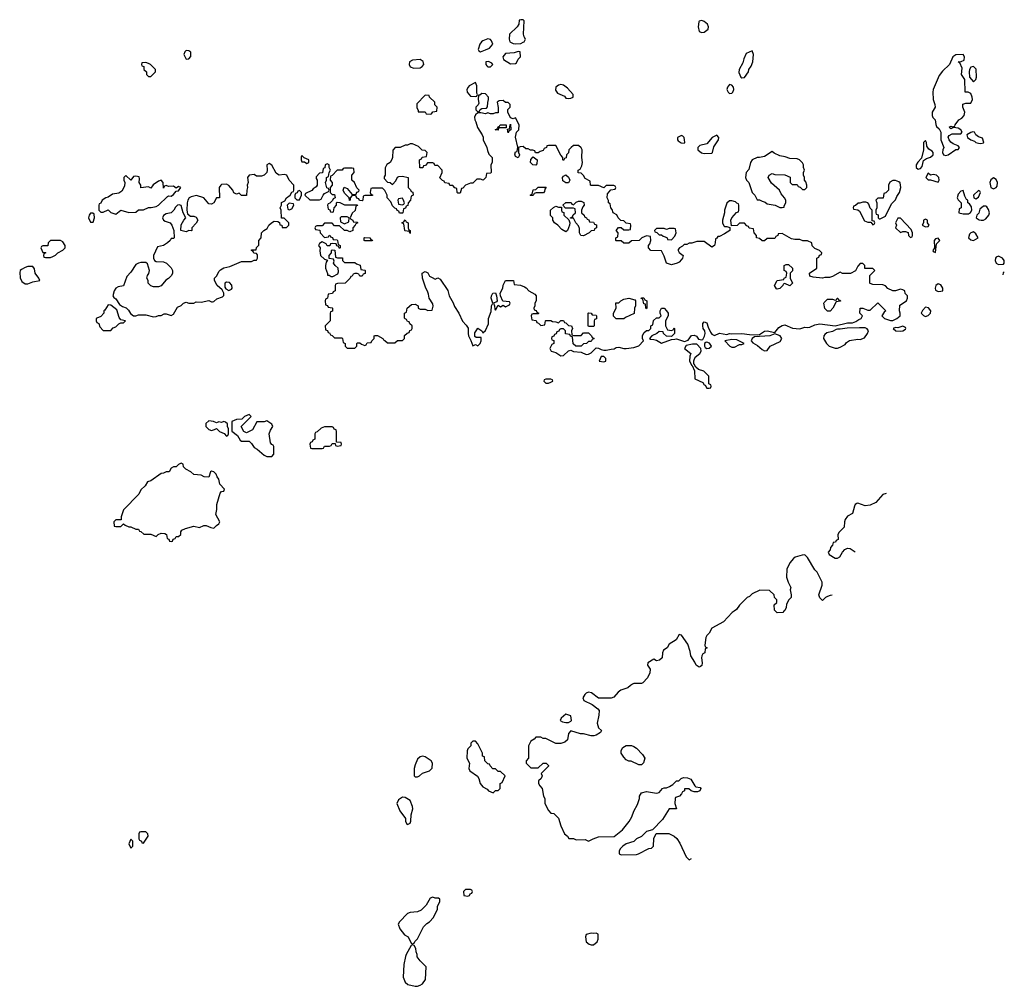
# Model space of a CAD drawing. Header units: inches. Extents: x 1980008 to 2252673, y 74414 to 260562.
# Tile 181 of 228: x 2229386 to 2237216, y 187016 to 194706. Entities that reach past the tile are written whole.
import ezdxf

# ---------------------------------------------------------------- set-up
doc = ezdxf.new("R2010")
doc.units = ezdxf.units.IN
doc.header["$MEASUREMENT"] = 0
for name, color, linetype in [('C2129', 7, 'Continuous'), ('C2138', 7, 'Continuous'), ('C2139', 7, 'Continuous')]:
    doc.layers.add(name, color=color, linetype=linetype)

msp = doc.modelspace()

# ---------------------------------------------------------------- linework, layer by layer
at = {"layer": 'C2129', "color": 5, "elevation": 60}
for points in [[(2229950, 193168), (2229938, 193150), (2229932, 193130), (2229950, 193094), (2229970, 193094), (2229982, 193130), (2229978, 193158), (2229967.3, 193167.3)], [(2229710, 192948), (2229630, 192948), (2229612, 192930), (2229610, 192906), (2229570, 192906), (2229558, 192902), (2229554, 192890), (2229570, 192854), (2229590, 192854), (2229594, 192850), (2229578, 192842), (2229574, 192830), (2229578, 192818), (2229590, 192814), (2229630, 192814), (2229650, 192822), (2229670, 192832), (2229690, 192852), (2229730, 192872), (2229748, 192890), (2229748, 192910), (2229730, 192938)], [(2229490, 192742), (2229450, 192742), (2229430, 192735.3), (2229400.5, 192719.5), (2229390.6, 192709.4), (2229385.8, 192694.2), (2229390, 192652), (2229403.1, 192623.1), (2229430, 192604), (2229450, 192604.9), (2229490, 192620.7), (2229546, 192630), (2229538, 192650), (2229509.3, 192689.3), (2229504.7, 192724.7)]]:
    msp.add_lwpolyline(points, close=True, dxfattribs=at)
msp.add_lwpolyline([(2230000, 192332.7), (2229994, 192330), (2229994, 192310), (2229998, 192298), (2230000, 192297)], dxfattribs=at)
at = {"layer": 'C2138', "color": 5, "elevation": 60}
for points in [[(2235066.6, 190000), (2235052, 189990), (2234983.6, 189916.4), (2234890, 189866), (2234870, 189826), (2234850, 189806), (2234842, 189790), (2234834, 189730), (2234838, 189718), (2234854, 189710), (2234838, 189702), (2234834, 189670), (2234818, 189662), (2234810, 189646), (2234806.8, 189630), (2234814, 189590), (2234810, 189568), (2234801, 189559), (2234790, 189554), (2234766.6, 189570), (2234755.6, 189595.6), (2234723.9, 189643.9), (2234718.7, 189678.7), (2234698.9, 189738.9), (2234650, 189809), (2234630, 189815.3), (2234607.1, 189772.9), (2234550, 189739), (2234534.8, 189710), (2234506, 189690), (2234498.8, 189670), (2234494, 189630), (2234474, 189610), (2234450, 189606), (2234430, 189618), (2234382, 189590), (2234378, 189570), (2234399.6, 189539.6), (2234398, 189510), (2234378, 189470), (2234342, 189430), (2234330, 189424), (2234270, 189424), (2234259.8, 189420.2), (2234242, 189410), (2234222, 189390), (2234167.7, 189372.3), (2234145.2, 189354.8), (2234110, 189315.3), (2234090, 189308), (2233990, 189308), (2233932.1, 189352.1), (2233910, 189357.2), (2233890.7, 189349.3), (2233881.4, 189338.6), (2233864.7, 189310), (2233871.3, 189290), (2233937.3, 189257.3), (2233983.6, 189223.6), (2233994, 189210), (2233992.7, 189172.7), (2233978.8, 189110), (2233990, 189072), (2234012, 189050), (2234003.6, 189036.4), (2233970, 189015.3), (2233951.2, 189008.9), (2233930, 189008.7), (2233870, 189024), (2233844.7, 189024.7), (2233770, 189048), (2233750, 189026), (2233742, 188978), (2233722, 188958), (2233690, 188948), (2233650, 188948), (2233570, 188988), (2233548.4, 188988.4), (2233530, 188998), (2233490, 188998), (2233476.9, 188983.1), (2233450, 188966), (2233432, 188930), (2233432, 188830), (2233414, 188810), (2233414, 188790), (2233450, 188754), (2233510, 188754), (2233550, 188792), (2233571.6, 188791.6), (2233591.6, 188771.6), (2233591.6, 188768.4), (2233534, 188710), (2233542, 188690), (2233532, 188670), (2233512, 188650), (2233512, 188630), (2233522, 188610), (2233542, 188590), (2233552, 188530), (2233562, 188510), (2233562, 188470), (2233590, 188414), (2233610, 188394), (2233634, 188390), (2233670, 188354), (2233690, 188294), (2233718, 188230), (2233742, 188210), (2233752.7, 188192.7), (2233790, 188192), (2233810, 188182), (2233883.6, 188183.6), (2233910, 188172), (2233946, 188190), (2233990, 188204.7), (2234112.1, 188207.9), (2234180.2, 188259.8), (2234232.7, 188327.3), (2234255.1, 188364.9), (2234269.2, 188410), (2234298.9, 188461.1), (2234314, 188510), (2234315.3, 188530), (2234330, 188554), (2234370, 188564.7), (2234450, 188551.3), (2234470, 188558), (2234498, 188590), (2234510, 188596), (2234530, 188596), (2234553.6, 188606.4), (2234579.3, 188620.7), (2234608, 188650), (2234628.4, 188651.6), (2234646, 188670), (2234664, 188676), (2234695.3, 188675.3), (2234723.6, 188663.6), (2234754, 188610), (2234763.6, 188603.6), (2234798, 188598), (2234802, 188590), (2234794, 188570), (2234776.9, 188563.1), (2234750, 188562), (2234726, 188570), (2234707.3, 188587.3), (2234674, 188586), (2234672, 188570), (2234658, 188562), (2234650, 188548), (2234632, 188530), (2234602, 188518), (2234598, 188510), (2234596, 188470), (2234610, 188428), (2234550, 188428.7), (2234497.3, 188342.7), (2234418, 188262), (2234370, 188248), (2234331.2, 188208.9), (2234290, 188188), (2234270.9, 188169.1), (2234210, 188148.7), (2234182, 188130), (2234162, 188110), (2234152, 188090), (2234154, 188070), (2234170, 188062), (2234290, 188064.7), (2234306, 188070), (2234388.4, 188111.6), (2234410, 188114), (2234426, 188130), (2234428.8, 188191.1), (2234447.3, 188232.7), (2234547.3, 188232.7), (2234590.9, 188210.9), (2234611.2, 188191.1), (2234635.3, 188155.3), (2234686.4, 188046.4), (2234710, 188022), (2234729.7, 188031.9)], [(2235464, 190000), (2235454, 189990), (2235410, 189986), (2235395.1, 190000)]]:
    msp.add_lwpolyline(points, dxfattribs=at)
for points in [[(2233730, 189182), (2233692, 189150), (2233684.7, 189130), (2233701.4, 189121.4), (2233730, 189116), (2233750, 189116), (2233770, 189124.7), (2233775.3, 189130), (2233768.4, 189168.4)], [(2233010, 188966), (2232990, 188966), (2232974, 188950), (2232974, 188930), (2232950, 188906), (2232944.7, 188890), (2232942, 188830), (2232962, 188790), (2232958, 188750), (2232964.7, 188730), (2233026.8, 188686.8), (2233038, 188670), (2233046.8, 188630), (2233070, 188602), (2233103.6, 188583.6), (2233114, 188570), (2233150, 188554), (2233170, 188574), (2233190, 188574), (2233206, 188590), (2233206, 188630), (2233222, 188638), (2233246, 188690), (2233210, 188726), (2233190, 188726), (2233170, 188746), (2233147.3, 188747.3), (2233126, 188770), (2233122, 188782), (2233110, 188786), (2233086, 188810), (2233082, 188842), (2233067.3, 188847.3), (2233066, 188870), (2233030, 188946)], [(2234310, 188778), (2234247.3, 188807.3), (2234230, 188808), (2234210, 188818), (2234190, 188838), (2234168.7, 188870), (2234168.4, 188891.6), (2234183.1, 188916.9), (2234210, 188932), (2234250, 188931.3), (2234270, 188924.7), (2234290.5, 188910.5), (2234339.9, 188859.9), (2234356, 188830), (2234345.4, 188794.6), (2234330, 188778)], [(2232590, 188848), (2232570, 188842), (2232550, 188822), (2232530, 188778), (2232524, 188750), (2232522, 188690), (2232530, 188682), (2232550, 188682), (2232566, 188690), (2232590, 188712), (2232646, 188730), (2232667.3, 188752.7), (2232668, 188790), (2232658, 188810), (2232610, 188842)], [(2232430, 188522), (2232399.6, 188500.4), (2232384.7, 188470), (2232410, 188412), (2232454, 188350), (2232454, 188330), (2232464.7, 188304.7), (2232470, 188302), (2232490, 188314), (2232495.3, 188330), (2232500.2, 188379.8), (2232511.9, 188428.1), (2232510, 188446), (2232490, 188494), (2232450, 188519)], [(2230390, 188246), (2230350, 188246), (2230338, 188242), (2230334, 188230), (2230334, 188190), (2230338, 188178), (2230354, 188170), (2230358, 188158), (2230370, 188154), (2230408, 188210), (2230406, 188230)], [(2230270, 188186), (2230254, 188150), (2230270, 188114), (2230286, 188130), (2230286, 188170)], [(2232970, 187786), (2232930, 187786), (2232914, 187770), (2232918, 187738), (2232950, 187734), (2232962, 187738), (2232967.3, 187752.7), (2232982, 187758), (2232986, 187770), (2232982, 187782)], [(2232670, 187726), (2232650, 187718), (2232618.5, 187661.5), (2232578, 187622), (2232550.7, 187609.3), (2232490, 187604), (2232470, 187594), (2232406, 187530), (2232396, 187510), (2232410, 187472), (2232445.4, 187425.4), (2232474, 187410), (2232498, 187358), (2232510, 187354), (2232522, 187358), (2232527.3, 187372.7), (2232550, 187394), (2232598, 187490), (2232623.1, 187516.9), (2232646, 187530), (2232676.4, 187563.6), (2232708, 187630), (2232708.8, 187651.1), (2232726, 187690), (2232726, 187710), (2232716.4, 187716.4), (2232690, 187718)], [(2233930, 187439), (2233891.6, 187428.4), (2233886, 187410), (2233892, 187370), (2233914, 187350), (2233930, 187344.7), (2233950, 187346), (2233978, 187370), (2233986, 187390), (2233986, 187430), (2233970, 187438), (2233950, 187435.3)], [(2232510, 187346), (2232498, 187342), (2232458, 187270), (2232452.7, 187252.7), (2232442, 187190), (2232434.8, 187090), (2232451, 187050), (2232472, 187030), (2232530, 187016), (2232550, 187016), (2232570, 187024.7), (2232590, 187036), (2232612.7, 187070), (2232618, 187170), (2232570, 187218), (2232548, 187250), (2232548, 187270), (2232538, 187290), (2232536.4, 187316.4), (2232522, 187342)]]:
    msp.add_lwpolyline(points, close=True, dxfattribs=at)
at = {"layer": 'C2139', "color": 5, "elevation": 60}
for points in [[(2233390, 194706), (2233370, 194706), (2233358, 194702), (2233354, 194670), (2233342, 194650), (2233282, 194590), (2233278, 194550), (2233284.7, 194530), (2233310, 194517.3), (2233330, 194514), (2233370, 194517.3), (2233390, 194526), (2233398, 194530), (2233408.7, 194550), (2233397.2, 194570), (2233393.2, 194590), (2233398, 194698)], [(2234810, 194699.3), (2234790, 194695.3), (2234786, 194690), (2234782, 194650), (2234790, 194612), (2234810, 194602.8), (2234830, 194607.3), (2234862, 194630), (2234863.7, 194650), (2234855.1, 194670), (2234830, 194692.3)], [(2233110, 194554), (2233070, 194539), (2233058, 194530), (2233044.7, 194510), (2233031.3, 194470), (2233038, 194458), (2233050, 194451.3), (2233090, 194466), (2233120.9, 194479.1), (2233148.7, 194510), (2233139, 194539), (2233128.8, 194548.9)], [(2230710, 194462), (2230698, 194450), (2230691.3, 194430), (2230710, 194392), (2230730, 194394), (2230747.3, 194412.7), (2230747.3, 194447.3), (2230730, 194458)], [(2233350, 194452.7), (2233317.1, 194442.9), (2233250, 194436), (2233226.8, 194410), (2233232, 194390), (2233290, 194356), (2233330, 194358), (2233338, 194362), (2233350, 194392), (2233368, 194410), (2233366, 194450)], [(2235210, 194458), (2235163.4, 194436.6), (2235145.3, 194394.8), (2235137.5, 194362.5), (2235108, 194310), (2235106, 194286), (2235121, 194250), (2235130, 194244), (2235150, 194246), (2235182, 194290), (2235185.2, 194310), (2235203.7, 194336.3), (2235217.2, 194370), (2235222.7, 194430)], [(2236890, 194428), (2236830, 194425.2), (2236807.7, 194410), (2236780.5, 194350), (2236724.7, 194295.3), (2236698.2, 194261.8), (2236650.3, 194150), (2236646.4, 194130), (2236650.4, 194070), (2236663.8, 194030), (2236665.5, 194010), (2236642.4, 193970), (2236642.8, 193942.8), (2236648.4, 193928.4), (2236667.3, 193910), (2236671, 193871), (2236676.9, 193856.9), (2236698, 193838), (2236711.3, 193810), (2236710.8, 193750), (2236734.8, 193690), (2236726, 193670), (2236724.7, 193650), (2236731.3, 193631.3), (2236750, 193626.8), (2236770, 193630.8), (2236830, 193672), (2236850, 193672), (2236856.5, 193683.5), (2236859, 193690), (2236850, 193702), (2236810, 193718), (2236790, 193732.7), (2236777, 193750), (2236769.1, 193770.9), (2236776.5, 193783.5), (2236801.5, 193798.5), (2236870, 193798.8), (2236881.2, 193810), (2236870, 193828.7), (2236850, 193844), (2236811.6, 193848.4), (2236790, 193838), (2236778, 193850), (2236790, 193858), (2236806, 193854), (2236822, 193858), (2236826, 193870), (2236855.3, 193910), (2236877, 193923), (2236896.6, 193943.4), (2236902.7, 193970), (2236885.2, 194010), (2236887.2, 194032.8), (2236910, 194041), (2236950, 194041), (2236962.7, 194070), (2236961.2, 194090), (2236950, 194118), (2236928.7, 194128.7), (2236906, 194130), (2236902, 194230), (2236875.3, 194270), (2236880.4, 194320.4), (2236862, 194362), (2236848, 194370), (2236872.7, 194372.7), (2236896, 194384), (2236899, 194410)], [(2230390, 194366), (2230358, 194362), (2230354, 194350), (2230358, 194338), (2230372.7, 194332.7), (2230374, 194310), (2230394, 194290), (2230394, 194270), (2230410, 194254), (2230430, 194254), (2230466, 194290), (2230466, 194310), (2230426, 194350), (2230410, 194358)], [(2232570, 194389.3), (2232510, 194382.7), (2232486, 194370), (2232482.8, 194350), (2232491.3, 194330), (2232521.1, 194321.1), (2232570, 194323.8), (2232587.5, 194332.5), (2232600.9, 194350), (2232593.6, 194373.6)], [(2233113.6, 194373.6), (2233094, 194370), (2233092, 194350), (2233099.6, 194339.6), (2233110, 194332), (2233130, 194332), (2233148, 194350), (2233140.4, 194360.4)], [(2236970, 194333.2), (2236950, 194328.7), (2236938.8, 194310), (2236937.3, 194290), (2236938, 194250), (2236970, 194211.3), (2236988.7, 194230), (2236996, 194250), (2236991.5, 194311.5)], [(2233010, 194206), (2232961.4, 194178.6), (2232951.3, 194170), (2232941, 194150), (2232944.7, 194130), (2232970, 194098), (2233010, 194094), (2233022, 194098), (2233026, 194110), (2233022, 194122), (2233020.4, 194180.4)], [(2233062, 194118), (2233046, 194106), (2233034, 194106), (2233032, 194070), (2233038, 194042), (2233032.7, 194027.3), (2233014, 194010), (2233014, 193990), (2233030, 193974), (2233042, 193978), (2233047.3, 193992.7), (2233060.4, 193999.6), (2233098, 194002), (2233107.3, 194012.7), (2233108.4, 194048.4), (2233115.3, 194070), (2233114, 194090), (2233090, 194115.3)], [(2233690, 194189.3), (2233670, 194185.2), (2233650.6, 194169.4), (2233645.8, 194145.8), (2233662, 194122), (2233717.1, 194097.1), (2233730, 194082), (2233750, 194078), (2233770, 194081), (2233788, 194090), (2233788, 194110), (2233742, 194162), (2233710, 194184)], [(2235030, 194189.3), (2235013.4, 194170), (2235010.5, 194150), (2235019.1, 194130), (2235030, 194119.1), (2235050, 194122), (2235058, 194130), (2235065.1, 194150), (2235062, 194170), (2235050, 194186)], [(2233230, 194062), (2233199.6, 194060.4), (2233182, 194050), (2233191.6, 194008.4), (2233190, 193966), (2233170, 193966), (2233150, 193958), (2233130, 193958), (2233110, 193966), (2233090, 193958), (2233054, 193966), (2233030, 193966), (2233011.6, 193948.4), (2233002, 193930), (2233004.7, 193910), (2233013.7, 193893.7), (2233027.1, 193847.1), (2233064.7, 193790), (2233071, 193771), (2233071, 193750), (2233102, 193690), (2233105.4, 193665.4), (2233116.9, 193636.9), (2233142, 193610), (2233142, 193570), (2233132, 193550), (2233134, 193490), (2233130, 193486), (2233098, 193482), (2233094, 193450), (2233071.6, 193428.4), (2233050, 193438), (2233022, 193438), (2232990, 193406), (2232970, 193406), (2232931.6, 193388.4), (2232910, 193366), (2232898, 193362), (2232890, 193326), (2232870, 193326), (2232866, 193330), (2232862, 193362), (2232847.3, 193367.3), (2232830, 193386), (2232807.3, 193387.3), (2232802, 193402), (2232767.3, 193407.3), (2232762, 193422), (2232747.3, 193427.3), (2232728, 193448), (2232746, 193490), (2232746, 193510), (2232710, 193546), (2232687.3, 193547.3), (2232682, 193562), (2232670, 193566), (2232630, 193566), (2232612.7, 193547.3), (2232598, 193542), (2232592.7, 193527.3), (2232567.3, 193527.3), (2232566, 193590), (2232582, 193598), (2232587.3, 193612.7), (2232622, 193618), (2232626, 193650), (2232610, 193666), (2232587.3, 193667.3), (2232556.4, 193696.4), (2232510, 193718), (2232490, 193718), (2232470, 193708), (2232450, 193708), (2232411.2, 193688.9), (2232372, 193688), (2232352.7, 193667.3), (2232351.3, 193610), (2232345.4, 193594.6), (2232331.3, 193568.7), (2232305.4, 193554.6), (2232291.6, 193528.4), (2232291.3, 193468.7), (2232283.6, 193456.4), (2232283.6, 193443.6), (2232310, 193414), (2232331.6, 193411.6), (2232350, 193394), (2232376.4, 193423.6), (2232390, 193454), (2232400.4, 193459.6), (2232430, 193462), (2232474, 193450), (2232474, 193370), (2232492.7, 193352.7), (2232498, 193338), (2232512.7, 193332.7), (2232514, 193310), (2232498, 193302), (2232494, 193270), (2232474, 193250), (2232472.7, 193227.3), (2232458, 193222), (2232452.7, 193207.3), (2232438, 193202), (2232434, 193170), (2232430, 193166), (2232407.3, 193167.3), (2232402, 193182), (2232387.3, 193187.3), (2232382, 193202), (2232370, 193206), (2232350, 193226), (2232336.4, 193256.4), (2232308.4, 193288.4), (2232308, 193310), (2232290, 193346), (2232270, 193366), (2232190, 193366), (2232178, 193362), (2232174, 193330), (2232178, 193318), (2232192.7, 193312.7), (2232192.7, 193307.3), (2232130, 193306), (2232118, 193302), (2232114, 193270), (2232110, 193266), (2232087.3, 193267.3), (2232082, 193282), (2232067.3, 193287.3), (2232062, 193302), (2232050, 193306), (2232030, 193306), (2232014, 193290), (2232014, 193270), (2232007.3, 193267.3), (2232006, 193290), (2231970, 193326), (2231958, 193350), (2231967.3, 193372.7), (2231990, 193362), (2232030, 193314), (2232062, 193318), (2232067.3, 193332.7), (2232082, 193338), (2232086, 193350), (2232068, 193368), (2232048, 193410), (2232028, 193430), (2232026, 193470), (2232046, 193490), (2232042, 193522), (2232030, 193526), (2231970, 193526), (2231958, 193522), (2231951.6, 193508.4), (2231910, 193508), (2231870, 193466), (2231858, 193462), (2231854, 193430), (2231871.6, 193411.6), (2231872, 193390), (2231854, 193370), (2231854, 193330), (2231870, 193314), (2231890, 193314), (2231894, 193290), (2231878, 193282), (2231872.7, 193267.3), (2231852.7, 193247.3), (2231838, 193242), (2231834, 193230), (2231838, 193198), (2231852.7, 193192.7), (2231858, 193178), (2231870, 193174), (2231882, 193178), (2231886, 193210), (2231906, 193230), (2231906, 193250), (2231910, 193254), (2231931.6, 193251.6), (2231970, 193234), (2232070, 193234), (2232072.7, 193227.3), (2232058, 193222), (2232052.7, 193187.3), (2232030, 193166), (2232014, 193130), (2232018, 193118), (2232034, 193110), (2232038, 193098), (2232070, 193094), (2232074, 193090), (2232058, 193082), (2232054, 193070), (2232034, 193050), (2232034, 193030), (2232010, 193018), (2231990, 193028), (2231968.4, 193028.4), (2231930, 193066), (2231890, 193066), (2231870, 193086), (2231810, 193086), (2231790, 193066), (2231750, 193066), (2231738, 193062), (2231734, 193050), (2231738, 193038), (2231772.7, 193032.7), (2231774, 193010), (2231810, 192974), (2231842, 192978), (2231846, 192990), (2231852.7, 192992.7), (2231858, 192978), (2231872.7, 192972.7), (2231878, 192958), (2231910, 192954), (2231914, 192950), (2231918, 192918), (2231934, 192910), (2231934, 192890), (2231930, 192886), (2231922, 192902), (2231907.3, 192907.3), (2231902, 192922), (2231870, 192926), (2231858, 192922), (2231852.7, 192907.3), (2231830, 192906), (2231822, 192922), (2231790, 192938), (2231770, 192926), (2231762, 192910), (2231774, 192890), (2231772, 192868), (2231778, 192830), (2231810, 192802), (2231834, 192794), (2231823.6, 192776.4), (2231818, 192750), (2231818, 192730), (2231834, 192686), (2231834, 192674), (2231846, 192674), (2231862, 192662), (2231876.4, 192663.6), (2231914.6, 192685.4), (2231920.4, 192699.6), (2231918, 192730), (2231895.3, 192750), (2231882, 192770), (2231886, 192786), (2231882, 192802), (2231846, 192806), (2231848, 192830), (2231866, 192850), (2231866, 192870), (2231870, 192874), (2231892.7, 192872.7), (2231898, 192818), (2231912.7, 192812.7), (2231952.7, 192812.7), (2231954, 192790), (2231970, 192774), (2232050, 192774), (2232063.6, 192763.6), (2232092.7, 192752.7), (2232098, 192718), (2232130, 192714), (2232134, 192710), (2232132.7, 192687.3), (2232118, 192682), (2232110, 192666), (2232090, 192666), (2232082, 192682), (2232070, 192686), (2232050, 192686), (2232038, 192682), (2232030, 192666), (2232018, 192662), (2232014, 192650), (2231974, 192610), (2231912.7, 192607.3), (2231898, 192602), (2231894, 192590), (2231894, 192550), (2231878, 192542), (2231872.7, 192527.3), (2231838, 192522), (2231834, 192490), (2231818, 192482), (2231814, 192470), (2231818, 192438), (2231832.7, 192432.7), (2231838, 192418), (2231870, 192414), (2231874, 192410), (2231872.7, 192387.3), (2231858, 192382), (2231854, 192370), (2231854, 192310), (2231814, 192270), (2231818, 192238), (2231832.7, 192232.7), (2231838, 192218), (2231850, 192214), (2231858, 192198), (2231870, 192194), (2231890, 192174), (2231950, 192174), (2231954, 192170), (2231958, 192138), (2231974, 192130), (2231974, 192110), (2231990, 192094), (2232050, 192094), (2232066, 192110), (2232066, 192130), (2232070, 192134), (2232090, 192134), (2232103.6, 192123.6), (2232130, 192114), (2232142, 192118), (2232150, 192134), (2232182, 192138), (2232186, 192150), (2232206, 192170), (2232206, 192190), (2232212.7, 192192.7), (2232230, 192194), (2232274, 192170), (2232278, 192158), (2232290, 192154), (2232310, 192134), (2232370, 192134), (2232390, 192154), (2232430, 192154), (2232446, 192170), (2232447.3, 192192.7), (2232467.3, 192212.7), (2232482, 192218), (2232487.3, 192232.7), (2232502, 192238), (2232506, 192250), (2232506, 192270), (2232487.3, 192287.3), (2232482, 192302), (2232470, 192306), (2232462, 192322), (2232450, 192326), (2232447.3, 192332.7), (2232446, 192370), (2232462, 192378), (2232466, 192410), (2232500.4, 192439.6), (2232530, 192442), (2232554, 192430), (2232554, 192410), (2232570, 192402), (2232610, 192402), (2232632.7, 192392.7), (2232666, 192394), (2232674, 192426), (2232670, 192446), (2232642, 192490), (2232638, 192522), (2232630, 192546), (2232615.3, 192570), (2232588.7, 192650), (2232586, 192690), (2232610, 192702), (2232631.2, 192691.1), (2232645.4, 192665.4), (2232666, 192654), (2232690, 192642), (2232710, 192652), (2232730, 192642), (2232790, 192552), (2232801, 192510), (2232834, 192454), (2232843, 192423), (2232878.8, 192370), (2232907.5, 192307.5), (2232936.9, 192276.9), (2232951.6, 192251.6), (2232951.3, 192210), (2232956, 192190), (2232974.8, 192154.8), (2232990, 192112), (2233010, 192122), (2233030, 192112), (2233048, 192130), (2233055.3, 192150), (2233056.4, 192176.4), (2233016.4, 192176.4), (2233005.2, 192185.2), (2233006, 192214), (2233020.2, 192239.8), (2233030, 192252), (2233062, 192230), (2233070, 192214), (2233090, 192234), (2233114.6, 192285.4), (2233115.3, 192330), (2233136.4, 192383.6), (2233138, 192430), (2233148, 192450), (2233135.3, 192490), (2233138, 192510), (2233148, 192530), (2233170, 192534), (2233178, 192510), (2233182, 192470), (2233178, 192462), (2233154, 192450), (2233162, 192430), (2233163.6, 192403.6), (2233170, 192394), (2233190, 192434), (2233210, 192422), (2233230, 192434), (2233250, 192422), (2233282, 192438), (2233286, 192450), (2233282, 192462), (2233227.3, 192467.3), (2233208.4, 192508.4), (2233208, 192530), (2233228.7, 192570), (2233230, 192594), (2233250, 192632), (2233310, 192632), (2233314, 192630), (2233318, 192598), (2233367.3, 192592.7), (2233399.6, 192579.6), (2233412.7, 192572.7), (2233434, 192550), (2233483.6, 192523.6), (2233492, 192510), (2233492, 192470), (2233482, 192450), (2233482, 192430), (2233474, 192410), (2233478, 192398), (2233492.7, 192392.7), (2233498, 192378), (2233514, 192370), (2233510, 192366), (2233470, 192366), (2233458, 192362), (2233454, 192350), (2233458, 192318), (2233492.7, 192312.7), (2233498, 192298), (2233512.7, 192292.7), (2233530, 192274), (2233562, 192278), (2233566, 192310), (2233570, 192314), (2233610, 192314), (2233623.6, 192303.6), (2233650, 192302), (2233670, 192294), (2233690, 192314), (2233710, 192314), (2233718, 192298), (2233730, 192294), (2233750, 192274), (2233774, 192270), (2233782, 192250), (2233774, 192230), (2233778, 192198), (2233790, 192194), (2233850, 192194), (2233870, 192214), (2233910, 192214), (2233934, 192190), (2233938, 192178), (2233954, 192170), (2233938, 192162), (2233930, 192146), (2233910, 192146), (2233894, 192130), (2233870, 192128), (2233850, 192108), (2233808.4, 192108.4), (2233788.4, 192128.4), (2233782, 192182), (2233767.3, 192187.3), (2233762, 192202), (2233727.3, 192207.3), (2233726, 192230), (2233710, 192246), (2233690, 192246), (2233678, 192242), (2233672.7, 192227.3), (2233658, 192222), (2233652.7, 192207.3), (2233638, 192202), (2233632.7, 192187.3), (2233618, 192182), (2233614, 192170), (2233618, 192158), (2233632.7, 192152.7), (2233634, 192130), (2233618, 192122), (2233603.6, 192096.4), (2233602, 192090), (2233612, 192070), (2233650, 192059.1), (2233690, 192033), (2233710, 192033.4), (2233750, 192071), (2233770, 192076), (2233790, 192066), (2233850, 192062), (2233890, 192042), (2233910, 192044.7), (2233930, 192054.8), (2233970, 192094.8), (2233990, 192094), (2234010, 192081), (2234030, 192076), (2234050, 192076), (2234090, 192086), (2234113.2, 192086.8), (2234130, 192098), (2234150, 192102), (2234190, 192091.3), (2234210, 192091), (2234270, 192098.8), (2234310, 192111.3), (2234346, 192150), (2234338, 192170), (2234338, 192190), (2234350, 192214), (2234370, 192234), (2234390, 192234), (2234406, 192250), (2234406, 192270), (2234422, 192278), (2234427.3, 192312.7), (2234450, 192334), (2234470, 192334), (2234486, 192350), (2234478, 192370), (2234478, 192390), (2234490, 192412), (2234511.2, 192411.1), (2234530.9, 192390.9), (2234542, 192370), (2234542, 192350), (2234522, 192310), (2234522, 192270), (2234538, 192238), (2234570, 192234), (2234582, 192238), (2234590, 192254), (2234594, 192250), (2234594, 192210), (2234570, 192186), (2234530, 192188), (2234506, 192210), (2234502, 192222), (2234470, 192226), (2234451.6, 192208.4), (2234414, 192190), (2234394, 192170), (2234403.6, 192163.6), (2234430, 192162.8), (2234450, 192156), (2234490, 192131.3), (2234570, 192162), (2234594.6, 192165.4), (2234610, 192166), (2234674, 192146), (2234702.7, 192157.3), (2234727.6, 192192.4), (2234750, 192197.3), (2234767.5, 192187.5), (2234783.8, 192163.8), (2234810, 192158.8), (2234818, 192162), (2234832.7, 192187.3), (2234837.2, 192210), (2234835.3, 192230), (2234822, 192250), (2234818, 192270), (2234818, 192290), (2234830, 192302), (2234850, 192294), (2234859.8, 192259.8), (2234878.8, 192218.8), (2234890, 192204.7), (2234910, 192194.8), (2234950, 192213), (2235010, 192202.8), (2235030, 192210.4), (2235050, 192206), (2235129.5, 192210.5), (2235190, 192200.7), (2235250, 192198), (2235270, 192202), (2235310, 192226.8), (2235329.5, 192230.5), (2235390, 192218), (2235424, 192256), (2235450, 192274), (2235470, 192278.8), (2235530.7, 192250.7), (2235590, 192246.8), (2235630, 192261), (2235650, 192256), (2235670, 192258.8), (2235710, 192277.3), (2235750, 192287.3), (2235870, 192270.8), (2235970, 192293.4), (2236010, 192294), (2236036.2, 192303.8), (2236058, 192322), (2236078, 192330), (2236088, 192350), (2236068, 192370), (2236068.7, 192411.3), (2236090, 192412), (2236130, 192394), (2236150, 192394), (2236210, 192454), (2236274, 192390), (2236259.6, 192380.4), (2236242, 192350), (2236262, 192330), (2236310, 192314), (2236330, 192314), (2236362, 192330), (2236388.7, 192350), (2236388.7, 192370), (2236382, 192390), (2236384, 192436), (2236438, 192470), (2236446, 192490), (2236446, 192510), (2236428.4, 192528.4), (2236426, 192550), (2236410, 192558), (2236390, 192562), (2236350.9, 192549.1), (2236328.8, 192548.9), (2236290, 192568), (2236270, 192588), (2236250, 192595.3), (2236170, 192598), (2236150, 192606), (2236146, 192610), (2236146, 192670), (2236186, 192710), (2236170, 192726), (2236107.3, 192727.3), (2236106, 192750), (2236090, 192766), (2236070, 192766), (2236050, 192746), (2236032.7, 192707.3), (2235992, 192688), (2235930, 192688), (2235910, 192698), (2235850, 192662), (2235825.4, 192654.6), (2235790, 192654), (2235770, 192648.7), (2235696.4, 192656.4), (2235670, 192666), (2235668, 192690), (2235726, 192730), (2235726, 192810), (2235742, 192818), (2235747.3, 192832.7), (2235762, 192838), (2235766, 192850), (2235746, 192870), (2235710, 192886), (2235687.3, 192907.3), (2235686, 192930), (2235650, 192946), (2235612.7, 192947.3), (2235590, 192958), (2235550, 192958), (2235523.1, 192963.1), (2235450, 193006), (2235418, 193002), (2235414, 192990), (2235398, 192982), (2235390, 192966), (2235330, 192966), (2235310, 192946), (2235290, 192946), (2235270, 192966), (2235246, 192970), (2235246, 192990), (2235226, 193010), (2235222, 193042), (2235187.3, 193047.3), (2235182, 193062), (2235167.3, 193067.3), (2235150, 193086), (2235110, 193086), (2235091.6, 193068.4), (2235046, 193066), (2235042, 193110), (2235049.1, 193130.9), (2235087.3, 193172.7), (2235102, 193178), (2235106, 193190), (2235106, 193230), (2235102, 193242), (2235090, 193246), (2235078, 193258), (2235050, 193266), (2235030, 193266), (2235010, 193246), (2234991.3, 193190), (2234991.3, 193170), (2234974.8, 193110), (2234976, 193090), (2234986.4, 193066.4), (2234990, 193062), (2235010, 193062), (2235034, 193054), (2235034, 193030), (2234990, 193002), (2234950, 192982), (2234938, 192982), (2234930, 192968), (2234918, 192962), (2234916.3, 192930), (2234910, 192909), (2234890, 192897.2), (2234830, 192942), (2234770, 192942), (2234731.2, 192928.9), (2234710, 192928), (2234690, 192918), (2234670, 192918), (2234656.9, 192903.1), (2234634, 192890), (2234623.6, 192876.4), (2234622, 192870), (2234630, 192854), (2234662, 192830), (2234658, 192810), (2234650, 192798), (2234630, 192778), (2234614, 192770), (2234570, 192755.3), (2234530, 192768), (2234510, 192826), (2234490, 192866), (2234406, 192870), (2234386, 192890), (2234386, 192910), (2234396.4, 192923.6), (2234406, 192950), (2234402, 192982), (2234370, 192986), (2234334, 192970), (2234311.6, 192948.4), (2234250, 192946), (2234230, 192928), (2234190, 192928), (2234170, 192946), (2234130, 192946), (2234126, 192950), (2234126, 192970), (2234142, 192978), (2234146, 193010), (2234128, 193030), (2234147.3, 193052.7), (2234170, 193054), (2234190, 193034), (2234230, 193034), (2234242, 193038), (2234246, 193070), (2234242, 193082), (2234210, 193086), (2234190, 193106), (2234167.3, 193107.3), (2234146, 193130), (2234134.6, 193154.6), (2234106, 193170), (2234096.4, 193196.4), (2234086, 193210), (2234082, 193242), (2234068.4, 193248.4), (2234067.3, 193267.3), (2234058, 193290), (2234060.4, 193319.6), (2234087.3, 193352.7), (2234122, 193358), (2234126, 193370), (2234122, 193382), (2234110, 193386), (2234050, 193386), (2234030, 193368), (2233990, 193388), (2233930, 193386), (2233926, 193390), (2233922, 193422), (2233882, 193442), (2233870, 193466), (2233850, 193486), (2233827.3, 193487.3), (2233826, 193510), (2233842, 193518), (2233856.4, 193543.6), (2233862, 193570), (2233855.3, 193610), (2233858, 193670), (2233850, 193686), (2233830, 193706), (2233790, 193706), (2233772, 193688), (2233754, 193670), (2233750, 193646), (2233734, 193630), (2233732.7, 193607.3), (2233718, 193602), (2233710, 193586), (2233706, 193590), (2233706, 193610), (2233688.4, 193628.4), (2233650, 193706), (2233590, 193706), (2233578, 193702), (2233574, 193690), (2233558, 193682), (2233550, 193666), (2233523.6, 193656.4), (2233510, 193646), (2233487.3, 193647.3), (2233482, 193662), (2233467.3, 193667.3), (2233448.4, 193668.4), (2233430, 193678), (2233410, 193678), (2233390, 193698), (2233364.7, 193695.3), (2233352, 193688), (2233351.3, 193650), (2233361, 193630), (2233358, 193622), (2233350, 193606), (2233330, 193618), (2233324.7, 193635.3), (2233330, 193654), (2233342, 193658), (2233348, 193692), (2233329, 193771), (2233338, 193810), (2233355.3, 193830), (2233358, 193870), (2233330, 193926), (2233310, 193918), (2233290, 193926), (2233268, 193970), (2233268.4, 193991.6), (2233286, 194010), (2233286, 194030), (2233270, 194046), (2233250, 194046)], [(2232610, 194106), (2232543.6, 194036.4), (2232543.6, 194003.6), (2232554, 193986), (2232554, 193974), (2232610, 193972), (2232618, 193958), (2232650, 193954), (2232662, 193958), (2232670, 193974), (2232702, 193978), (2232706, 194010), (2232688, 194028), (2232686, 194050), (2232646, 194090), (2232642, 194102)], [(2233190, 193828), (2233166, 193830), (2233182, 193838), (2233190, 193854), (2233202, 193858), (2233206, 193870), (2233254, 193870), (2233254, 193846), (2233194, 193846)], [(2233270, 193806), (2233266, 193834), (2233282, 193838), (2233286, 193870), (2233290, 193874), (2233291.6, 193828.4), (2233278, 193822)], [(2236966.8, 193813.2), (2236950, 193809), (2236918, 193790), (2236923, 193770), (2236949.1, 193749.1), (2236979.9, 193739.9), (2236990.8, 193730), (2237010, 193722.6), (2237030, 193720.4), (2237050, 193726), (2237053.2, 193730), (2237043.1, 193763.1), (2237010, 193775.3), (2236990, 193788.7), (2236978, 193810)], [(2234650, 193785.2), (2234618, 193770), (2234618, 193750), (2234623.5, 193743.5), (2234646.8, 193726.8), (2234670, 193724.7), (2234675.3, 193730), (2234674, 193750), (2234669, 193770), (2234658.9, 193778.9)], [(2234930, 193786), (2234894, 193770), (2234850, 193718), (2234795.3, 193704.7), (2234778, 193690), (2234778, 193670), (2234807.1, 193647.1), (2234830, 193640.7), (2234890, 193642.8), (2234896, 193650), (2234905.2, 193694.8), (2234942, 193750), (2234946, 193770)], [(2236590, 193746), (2236574, 193730), (2236574, 193670), (2236556.9, 193603.1), (2236527.3, 193572.7), (2236514.8, 193550), (2236516, 193530), (2236530, 193516), (2236550, 193521), (2236562, 193538), (2236574, 193586), (2236597.2, 193602.8), (2236630, 193611), (2236649, 193630), (2236649, 193650), (2236641.2, 193661.2), (2236616.4, 193676.4), (2236600.4, 193700.4), (2236598, 193730)], [(2235370, 193658), (2235310, 193618), (2235270, 193608.7), (2235250, 193608.7), (2235212, 193590), (2235198, 193570), (2235185.4, 193514.6), (2235162, 193490), (2235158, 193450), (2235164.7, 193430), (2235184.7, 193410), (2235212, 193330), (2235232, 193310), (2235250, 193274), (2235270, 193274), (2235290, 193262), (2235315.3, 193255.3), (2235330, 193242), (2235394, 193230), (2235430, 193212), (2235450, 193212), (2235466, 193214), (2235466, 193226), (2235478, 193250), (2235478, 193270), (2235468, 193290), (2235440.2, 193320.2), (2235428, 193350), (2235364.7, 193404.7), (2235338, 193450), (2235346, 193470), (2235370, 193482), (2235390, 193474), (2235471.6, 193471.6), (2235512.7, 193452.7), (2235514, 193410), (2235530, 193394), (2235570, 193394), (2235578, 193378), (2235592.7, 193372.7), (2235610, 193354), (2235630, 193354), (2235646, 193370), (2235646, 193390), (2235636.4, 193416.4), (2235626, 193430), (2235626, 193450), (2235618, 193470), (2235618, 193490), (2235626, 193510), (2235618, 193530), (2235618, 193550), (2235610, 193566), (2235586, 193590), (2235570, 193598), (2235510, 193602), (2235474.6, 193614.6), (2235430, 193622), (2235384.7, 193644.7)], [(2231630, 193626), (2231624.7, 193615.3), (2231624.7, 193590), (2231630, 193574), (2231650, 193574), (2231670, 193562), (2231686, 193570), (2231686, 193590), (2231647.3, 193607.3)], [(2233490, 193548), (2233466, 193550), (2233448, 193570), (2233450, 193594), (2233470, 193614), (2233502, 193590), (2233499.6, 193560.4)], [(2231370, 193562), (2231352, 193550), (2231354.8, 193510), (2231351, 193490), (2231330, 193468), (2231310, 193462), (2231270, 193462), (2231250, 193475.3), (2231210, 193468), (2231198, 193450), (2231202, 193410), (2231194, 193390), (2231198, 193370), (2231192, 193350), (2231190, 193308), (2231150, 193308), (2231130, 193326), (2231110, 193318), (2231090, 193328), (2231082, 193350), (2231050, 193388), (2231030, 193398), (2230990, 193395.3), (2230984.7, 193390), (2230972, 193370), (2230974, 193290), (2230952, 193288), (2230930, 193248), (2230910, 193238), (2230890, 193242), (2230850, 193288), (2230792.7, 193307.3), (2230750, 193298), (2230734, 193290), (2230722, 193270), (2230718, 193250), (2230716, 193190), (2230721, 193161), (2230743.6, 193143.6), (2230770, 193142), (2230790, 193134), (2230802, 193110), (2230790, 193086), (2230754, 193050), (2230754, 193030), (2230750, 193026), (2230730, 193028), (2230710, 193018), (2230668, 193030), (2230670, 193074), (2230690, 193112), (2230708, 193130), (2230685.2, 193170), (2230668.7, 193228.7), (2230654, 193234), (2230642, 193230), (2230624.5, 193215.5), (2230610.5, 193189.5), (2230590.4, 193169.6), (2230550, 193162), (2230530, 193148), (2230521, 193130), (2230530, 193112), (2230542.8, 193102.8), (2230582, 193090), (2230596, 193070), (2230612, 193030), (2230614, 192970), (2230610, 192966), (2230590, 192966), (2230582, 192950), (2230562, 192930), (2230530.5, 192909.5), (2230482, 192898), (2230451, 192830), (2230451, 192810), (2230458, 192790), (2230470, 192781), (2230530, 192778.8), (2230552, 192770), (2230590, 192732), (2230602, 192710), (2230602, 192690), (2230592, 192670), (2230570, 192648), (2230546.8, 192633.2), (2230510.9, 192589.1), (2230490, 192582), (2230450, 192582), (2230430, 192588.7), (2230408.7, 192610), (2230408, 192630), (2230398, 192650), (2230402, 192670), (2230414, 192686), (2230419, 192710), (2230403.1, 192763.1), (2230390, 192775.3), (2230350, 192775.3), (2230330.7, 192769.3), (2230310, 192758), (2230270, 192698), (2230236.9, 192663.1), (2230210.6, 192589.4), (2230170, 192582), (2230150.9, 192569.1), (2230138, 192550), (2230126, 192510), (2230135.3, 192495.3), (2230150, 192484.7), (2230179.1, 192439.1), (2230203.5, 192423.5), (2230232.8, 192412.8), (2230250, 192396), (2230267.5, 192367.5), (2230290, 192350.8), (2230310, 192351), (2230330, 192357.3), (2230390, 192358), (2230450, 192341), (2230470, 192344.7), (2230490, 192352), (2230510, 192352), (2230534.6, 192365.4), (2230550, 192366), (2230590, 192352), (2230610, 192362), (2230642, 192418), (2230670, 192431.3), (2230689.3, 192450.7), (2230710, 192458), (2230730, 192452), (2230770, 192452), (2230790, 192462), (2230830, 192458), (2230890, 192471), (2230910, 192461), (2230918, 192462), (2230930, 192464.7), (2230953.6, 192486.4), (2230998, 192502), (2231008.7, 192511.3), (2231009, 192530), (2230997.2, 192557.2), (2230955.3, 192590), (2230935.3, 192630), (2230935.3, 192650), (2230952.7, 192667.3), (2230970, 192702), (2230983.1, 192716.9), (2231008.4, 192731.6), (2231057.2, 192742.8), (2231150, 192782), (2231230, 192782), (2231250, 192794), (2231270, 192794), (2231278, 192810), (2231276.4, 192836.4), (2231270, 192846), (2231247.3, 192847.3), (2231242, 192862), (2231228, 192870), (2231230, 192874), (2231266, 192874), (2231270, 192894), (2231287.3, 192912.7), (2231288, 192950), (2231306, 192970), (2231308.4, 193011.6), (2231326, 193030), (2231354.6, 193045.4), (2231368, 193070), (2231389.1, 193090.9), (2231410, 193102), (2231439.6, 193099.6), (2231452, 193092), (2231454, 193074), (2231471.3, 193071.3), (2231474, 193054), (2231507.3, 193052.7), (2231526, 193070), (2231526, 193090), (2231518, 193098), (2231490, 193126), (2231468, 193128), (2231466, 193190), (2231458, 193210), (2231468, 193230), (2231469.1, 193250.9), (2231495.3, 193264.7), (2231508.7, 193290), (2231538, 193310), (2231550, 193334), (2231562, 193338), (2231566, 193350), (2231566, 193390), (2231530, 193428), (2231509, 193469), (2231490, 193475.3), (2231450, 193469), (2231436.5, 193476.5), (2231426.3, 193486.3), (2231390, 193548)], [(2231830, 193558), (2231814, 193550), (2231812.7, 193527.3), (2231798, 193522), (2231792.7, 193487.3), (2231770, 193486), (2231743.6, 193456.4), (2231743.6, 193443.6), (2231752, 193430), (2231752, 193390), (2231743.6, 193376.4), (2231719.6, 193360.4), (2231710, 193348), (2231658, 193322), (2231654, 193310), (2231692.7, 193272.7), (2231770, 193274), (2231782, 193278), (2231798, 193310), (2231810, 193322), (2231842, 193338), (2231846, 193350), (2231842, 193362), (2231828, 193368), (2231818, 193410), (2231826, 193430), (2231826, 193450), (2231842, 193458), (2231846, 193490), (2231858, 193510), (2231846, 193530), (2231846, 193550)], [(2230230, 193466), (2230214, 193450), (2230214, 193430), (2230222, 193410), (2230219.6, 193380.4), (2230196.9, 193343.1), (2230174, 193326), (2230123, 193317), (2230090, 193295.3), (2230070, 193288), (2230042, 193270), (2230030, 193246), (2230018, 193242), (2230014, 193230), (2230014, 193190), (2230030, 193174), (2230050, 193174), (2230090, 193192), (2230110, 193172), (2230150, 193158), (2230190, 193191.3), (2230252.7, 193172.7), (2230310, 193174), (2230330, 193194), (2230370, 193194), (2230410, 193212), (2230431.2, 193211.1), (2230470, 193220.7), (2230490, 193230.8), (2230561.2, 193298.8), (2230570, 193304.7), (2230590, 193302.8), (2230610, 193316), (2230630, 193342), (2230650, 193344.7), (2230666, 193370), (2230650, 193378), (2230630, 193366), (2230610, 193382), (2230570, 193378), (2230550, 193386), (2230538, 193382), (2230530, 193366), (2230528, 193410), (2230510, 193428), (2230490, 193422), (2230447.5, 193392.5), (2230430, 193366), (2230410, 193375.3), (2230350, 193368), (2230348, 193390), (2230335.3, 193410), (2230339, 193439), (2230334.6, 193454.6), (2230310, 193462), (2230290, 193458), (2230270, 193428)], [(2233730, 193408), (2233704, 193424), (2233702, 193450), (2233710, 193462), (2233730, 193472), (2233750, 193454), (2233762, 193430), (2233750, 193408)], [(2236350, 193426), (2236330, 193426), (2236305.4, 193414.6), (2236294, 193390), (2236294, 193350), (2236272.7, 193327.3), (2236258, 193322), (2236252.7, 193287.3), (2236210, 193286), (2236194, 193270), (2236202, 193250), (2236202, 193210), (2236194, 193190), (2236194, 193170), (2236198, 193158), (2236212.7, 193152.7), (2236214, 193130), (2236222, 193122), (2236230, 193122), (2236270, 193142), (2236318, 193242), (2236350, 193274), (2236360.2, 193299.8), (2236382, 193330), (2236393.2, 193370), (2236387.3, 193407.3), (2236376.4, 193416.4)], [(2236610, 193486), (2236592, 193450), (2236610, 193432), (2236630, 193432), (2236690, 193414), (2236698, 193430), (2236695.3, 193450), (2236678, 193470), (2236650, 193475.3), (2236630, 193468)], [(2237130, 193449), (2237107.7, 193432.3), (2237100.7, 193410), (2237110, 193372), (2237130, 193361), (2237150, 193371.3), (2237158, 193382), (2237162.7, 193410), (2237150, 193435.3)], [(2231610, 193346), (2231598, 193342), (2231592.7, 193327.3), (2231578, 193322), (2231574, 193310), (2231574, 193290), (2231582, 193282), (2231590, 193274), (2231610, 193274), (2231626, 193310), (2231626, 193330)], [(2233450, 193306), (2233446, 193310), (2233462, 193318), (2233470, 193352), (2233490, 193354), (2233510, 193374), (2233572.7, 193372.7), (2233562, 193358), (2233559.6, 193340.4), (2233551.6, 193328.4), (2233492.7, 193327.3), (2233478, 193322), (2233470, 193306)], [(2236890, 193346), (2236870, 193342), (2236850, 193318), (2236841, 193290), (2236850, 193272), (2236874, 193250), (2236874, 193210), (2236858, 193202), (2236854, 193170), (2236890, 193162), (2236930, 193162), (2236948.4, 193171.6), (2236958, 193190), (2236956.4, 193216.4), (2236940.4, 193240.4), (2236926, 193250), (2236926, 193270), (2236916.4, 193276.4), (2236900.9, 193300.9)], [(2237010, 193346), (2236972, 193310), (2236974, 193290), (2236990, 193282), (2237010, 193294), (2237026, 193330), (2237022, 193342)], [(2232430, 193286), (2232398, 193282), (2232394, 193270), (2232398, 193238), (2232430, 193234), (2232442, 193238), (2232446, 193250), (2232436.4, 193276.4)], [(2233870, 192986), (2233848.4, 192988.4), (2233838, 193010), (2233836.4, 193043.6), (2233830, 193066), (2233808, 193090), (2233790, 193126), (2233766, 193126), (2233766, 193130), (2233782, 193138), (2233787.3, 193152.7), (2233806, 193170), (2233802, 193202), (2233790, 193206), (2233727.3, 193207.3), (2233706, 193230), (2233728.4, 193251.6), (2233771.6, 193251.6), (2233778, 193238), (2233790, 193234), (2233810, 193254), (2233830, 193262), (2233850, 193262), (2233872.7, 193252.7), (2233874, 193230), (2233863.6, 193216.4), (2233854, 193190), (2233854, 193170), (2233874, 193150), (2233878, 193138), (2233894, 193130), (2233898, 193118), (2233912.7, 193112.7), (2233918, 193098), (2233950, 193094), (2233958, 193078), (2233972.7, 193072.7), (2233974, 193050), (2233958, 193042), (2233954, 193030), (2233930, 193026), (2233914, 193010)], [(2236090, 193255.3), (2236067.3, 193247.3), (2236052.7, 193247.3), (2236032.7, 193227.3), (2236018, 193222), (2236014, 193210), (2236018, 193198), (2236050, 193194), (2236063.6, 193183.6), (2236105.4, 193105.4), (2236130, 193094), (2236154, 193094), (2236170, 193074), (2236182, 193078), (2236186, 193090), (2236182, 193102), (2236166, 193106), (2236166, 193190), (2236150, 193206), (2236139, 193239), (2236130, 193248), (2236114.6, 193254.6)], [(2231530, 193246), (2231514, 193230), (2231518, 193198), (2231530, 193194), (2231550, 193202), (2231566, 193230), (2231562, 193242)], [(2233670, 193214), (2233694, 193214), (2233694, 193190), (2233698, 193178), (2233712.7, 193172.7), (2233714, 193150), (2233754, 193114), (2233762, 193090), (2233758, 193070), (2233742, 193030), (2233730, 193018), (2233696.4, 193036.4), (2233666, 193070), (2233638, 193090), (2233626, 193110), (2233626, 193130), (2233608.4, 193148.4), (2233608, 193190), (2233630, 193212), (2233650, 193222)], [(2237050, 193222.7), (2237021.1, 193198.9), (2237012.7, 193167.3), (2236998, 193150), (2236992, 193130), (2237014.8, 193114.8), (2237030.7, 193110.7), (2237050, 193110.6), (2237070, 193120.5), (2237093.2, 193150), (2237097.2, 193170), (2237090, 193195.3), (2237076.2, 193216.2), (2237070, 193221.2)], [(2231990, 193138), (2231943.6, 193136.4), (2231934, 193130), (2231938, 193098), (2231970, 193082), (2232002, 193098), (2232006, 193130)], [(2232490, 193006), (2232482, 193022), (2232450, 193026), (2232448, 193030), (2232442, 193082), (2232426, 193090), (2232442, 193098), (2232450, 193114), (2232458, 193098), (2232474, 193090), (2232474, 193050), (2232478, 193038), (2232492, 193030)], [(2236390, 193126), (2236370, 193126), (2236352, 193090), (2236358, 193070), (2236352, 193050), (2236390, 193012), (2236410, 193022), (2236430, 193022), (2236452.7, 193012.7), (2236454, 192990), (2236470, 192974), (2236482, 192978), (2236486, 192990), (2236486, 193010), (2236476.4, 193036.4)], [(2236590, 193118), (2236574, 193110), (2236574, 193090), (2236562, 193070), (2236590, 193058), (2236610, 193062), (2236618, 193070), (2236606, 193090), (2236606, 193110)], [(2234590, 193046), (2234550, 193046), (2234530, 193038), (2234510, 193046), (2234450, 193046), (2234434, 193030), (2234438, 193018), (2234452.7, 193012.7), (2234470, 192994), (2234490, 192994), (2234503.6, 192983.6), (2234519.6, 192979.6), (2234534, 192970), (2234538, 192958), (2234570, 192954), (2234596.4, 192983.6), (2234606, 193010), (2234602, 193042)], [(2236970, 193017.2), (2236950, 193009), (2236940.5, 192999.5), (2236930.8, 192970), (2236950, 192954), (2236970, 192948.4), (2237009, 192970), (2236990, 193002)], [(2232130, 192946), (2232126, 192950), (2232126, 192970), (2232130, 192974), (2232171.6, 192971.6), (2232178, 192958), (2232192.7, 192952.7), (2232190, 192946)], [(2236690, 192968), (2236670, 192962), (2236658, 192950), (2236662, 192890), (2236646.8, 192870), (2236650, 192862), (2236670, 192854), (2236678, 192922), (2236702, 192950)], [(2237170, 192826), (2237150, 192817.2), (2237144.9, 192810), (2237143, 192790), (2237151.3, 192770), (2237170, 192758.8), (2237210, 192762), (2237215.3, 192770), (2237215.3, 192790), (2237202, 192810)], [(2235510, 192588.7), (2235470, 192606), (2235458, 192602), (2235454, 192590), (2235430, 192568.7), (2235410, 192562), (2235404.7, 192564.7), (2235388, 192590), (2235410, 192632), (2235462, 192638), (2235466, 192650), (2235482, 192658), (2235486, 192690), (2235482, 192702), (2235466, 192710), (2235466, 192750), (2235480.4, 192759.6), (2235499.6, 192759.6), (2235532, 192730), (2235531.6, 192708.4), (2235514, 192690), (2235512, 192650), (2235532, 192610)], [(2231030, 192617.2), (2231018, 192610), (2231018, 192578), (2231026, 192566), (2231050, 192551.3), (2231070, 192562), (2231075.3, 192570), (2231073.2, 192593.2), (2231054.6, 192614.6)], [(2236690, 192604), (2236671.3, 192590), (2236667.3, 192570), (2236670, 192554), (2236690, 192542.8), (2236710, 192546), (2236726, 192550), (2236728, 192570), (2236710, 192595.3)], [(2234130, 192326), (2234108.4, 192348.4), (2234108.4, 192371.6), (2234128, 192410), (2234127.3, 192452.7), (2234150, 192454), (2234166, 192470), (2234190, 192482), (2234228.8, 192491.1), (2234278, 192478), (2234282, 192470), (2234282, 192430), (2234274, 192410), (2234272.7, 192367.3), (2234203.6, 192336.4), (2234190, 192326)], [(2234370, 192406), (2234366, 192410), (2234362, 192442), (2234350, 192446), (2234342, 192482), (2234327.3, 192487.3), (2234330, 192494), (2234350, 192494), (2234358, 192478), (2234372, 192470), (2234374, 192410)], [(2235810, 192386), (2235788.4, 192408.4), (2235782, 192450), (2235784.7, 192455.3), (2235810, 192482), (2235850, 192482), (2235870, 192474), (2235882, 192478), (2235886, 192490), (2235891.6, 192491.6), (2235898, 192478), (2235910, 192474), (2235912.7, 192467.3), (2235878, 192462), (2235852, 192410), (2235830, 192386)], [(2236590, 192418), (2236566.4, 192393.6), (2236556, 192370), (2236573, 192353), (2236590, 192345.5), (2236610, 192353.4), (2236629.3, 192370), (2236632.7, 192390), (2236612.5, 192412.5)], [(2233910, 192266), (2233906, 192270), (2233906, 192370), (2233910, 192374), (2233931.6, 192371.6), (2233938, 192358), (2233970, 192354), (2233974, 192350), (2233972.7, 192327.3), (2233958, 192322), (2233954, 192310), (2233954, 192270), (2233950, 192266)], [(2236064.4, 192255.6), (2235967.3, 192252.7), (2235910, 192242.7), (2235890, 192244), (2235878, 192242), (2235850, 192225.2), (2235805.8, 192214.2), (2235790, 192202), (2235781, 192190), (2235778, 192170), (2235802, 192130), (2235822, 192110), (2235870, 192092), (2235890, 192092), (2235910, 192102), (2235950, 192122), (2235961.2, 192138.8), (2235986, 192154), (2236050, 192164.7), (2236070, 192162), (2236104, 192176), (2236129.2, 192210), (2236135.3, 192230), (2236126.3, 192246.3), (2236110, 192254)], [(2236410, 192268.7), (2236370, 192254), (2236350, 192257.2), (2236332, 192250), (2236354, 192230), (2236390, 192227.3), (2236410, 192231.3), (2236430, 192244.7), (2236434, 192250), (2236430, 192258)], [(2235050, 192162.7), (2234994, 192150), (2235032, 192110), (2235050, 192101), (2235070, 192101), (2235110, 192122), (2235130, 192122), (2235146, 192130), (2235090, 192159)], [(2235390, 192206), (2235350.4, 192189.6), (2235230, 192182), (2235212, 192170), (2235202, 192150), (2235215.3, 192135.3), (2235253.7, 192113.7), (2235290, 192082), (2235310, 192072), (2235330, 192074), (2235355.3, 192110), (2235434, 192146), (2235446, 192170), (2235434, 192190)], [(2234735.3, 192124.7), (2234686.4, 192113.6), (2234674, 192090), (2234722, 192050), (2234714, 192030), (2234712, 191990), (2234730, 191954), (2234734, 191954), (2234752, 191912), (2234754, 191850), (2234818.8, 191818.8), (2234830, 191802), (2234838, 191798), (2234850, 191774), (2234870, 191774), (2234882, 191778), (2234886, 191790), (2234882, 191802), (2234866, 191810), (2234866, 191870), (2234826, 191910), (2234783.1, 191923.1), (2234762, 191942), (2234750, 191966), (2234746, 191966), (2234748, 191992), (2234758, 192022), (2234795.3, 192050), (2234804, 192070), (2234802, 192090), (2234770, 192124)], [(2234850, 192141.2), (2234841.4, 192138.6), (2234831.3, 192130), (2234831.3, 192110), (2234838, 192098), (2234850, 192091.3), (2234870, 192092), (2234888, 192110), (2234872.7, 192132.7)], [(2234030, 192026), (2234010, 192026), (2233994, 191990), (2234030, 191984.7), (2234046, 191990), (2234046, 192010)], [(2233610, 191846), (2233570, 191846), (2233558, 191842), (2233554, 191830), (2233570, 191814), (2233590, 191814), (2233610, 191822), (2233626, 191830), (2233622, 191842)], [(2231210, 191566), (2231174, 191550), (2231151.6, 191528.4), (2231110, 191526), (2231074, 191510), (2231072.7, 191432.7), (2231118, 191398), (2231139.6, 191359.6), (2231150, 191352), (2231212, 191352), (2231230, 191334), (2231250, 191302), (2231274, 191290), (2231330, 191242), (2231351.6, 191231.6), (2231390, 191232), (2231408, 191250), (2231406, 191310), (2231402, 191322), (2231390, 191326), (2231380.4, 191340.4), (2231369, 191410), (2231380.2, 191439.8), (2231399, 191470), (2231390, 191488), (2231350, 191514), (2231330, 191506), (2231272.7, 191507.3), (2231236.9, 191443.1), (2231190, 191418), (2231168.8, 191428.9), (2231146, 191470), (2231226, 191550)], [(2230890, 191514), (2230866.4, 191493.6), (2230866, 191470), (2230890, 191444.7), (2230910, 191438), (2230935.3, 191444.7), (2230950, 191454), (2230974, 191430), (2231012.7, 191412.7), (2231030, 191394), (2231042, 191398), (2231046, 191410), (2231046, 191450), (2231038, 191470), (2231038, 191490), (2231023.1, 191503.1), (2231010, 191508.7), (2230990, 191502), (2230970, 191508), (2230950, 191498), (2230926, 191510)], [(2231870, 191466), (2231810, 191466), (2231783.6, 191456.4), (2231752.7, 191427.3), (2231738, 191422), (2231734, 191410), (2231734, 191370), (2231718, 191362), (2231712.7, 191347.3), (2231698, 191342), (2231694, 191330), (2231698, 191298), (2231710, 191294), (2231790, 191294), (2231802, 191298), (2231810, 191314), (2231850, 191314), (2231862, 191318), (2231870, 191334), (2231894, 191334), (2231898, 191318), (2231910, 191314), (2231942, 191318), (2231946, 191330), (2231942, 191342), (2231906, 191346), (2231906, 191430), (2231902, 191442), (2231887.3, 191447.3), (2231882, 191462)], [(2230670, 191178), (2230650, 191168), (2230631, 191149), (2230610, 191148), (2230590, 191138), (2230574, 191110), (2230550, 191108), (2230530, 191098), (2230510, 191095.3), (2230430, 191038), (2230402, 191030), (2230383.6, 190996.4), (2230350, 190966), (2230332, 190930), (2230210, 190806), (2230194, 190750), (2230192.7, 190727.3), (2230150, 190726), (2230134, 190710), (2230138, 190678), (2230150, 190674), (2230190, 190674), (2230210, 190694), (2230223.6, 190683.6), (2230252.7, 190672.7), (2230270, 190672), (2230310, 190652), (2230331.6, 190651.6), (2230338, 190638), (2230350, 190634), (2230372.7, 190612.7), (2230430, 190612), (2230470, 190594), (2230486, 190610), (2230510, 190622), (2230539.6, 190619.6), (2230554, 190610), (2230558, 190578), (2230572.7, 190572.7), (2230578, 190558), (2230590, 190554), (2230602, 190558), (2230607.3, 190572.7), (2230622, 190578), (2230630, 190594), (2230650, 190594), (2230666, 190610), (2230668.4, 190631.6), (2230676.4, 190643.6), (2230703.1, 190656.9), (2230770, 190678), (2230814.6, 190665.4), (2230850, 190682), (2230870, 190682), (2230905.4, 190665.4), (2230930, 190662), (2230950, 190682), (2230970, 190694), (2230978, 190710), (2230945.2, 190770), (2230954, 190810), (2230954, 190850), (2230980.2, 190939.8), (2230990, 190952), (2231010, 190954), (2231015.3, 190970), (2230978, 191010), (2230969, 191050), (2230955.1, 191070), (2230949, 191090), (2230930, 191109), (2230910, 191115.3), (2230902, 191110), (2230890, 191066), (2230851.6, 191068.4), (2230830, 191082), (2230770, 191088.7), (2230748, 191110), (2230708, 191130), (2230688, 191150), (2230686, 191170)]]:
    msp.add_lwpolyline(points, close=True, dxfattribs=at)
for points in [[(2237216, 192699.1), (2237207.1, 192692.9), (2237204, 192676.5)], [(2230000, 192297), (2230014, 192290), (2230023.6, 192263.6), (2230050, 192234), (2230110, 192234), (2230130, 192254), (2230150, 192262), (2230174.6, 192285.4), (2230190, 192294), (2230210, 192294), (2230226, 192310), (2230190, 192318), (2230177.2, 192337.2), (2230158, 192398), (2230110, 192434), (2230090, 192438), (2230063.6, 192396.4), (2230054, 192390), (2230054, 192370), (2230030, 192346), (2230000, 192332.7)], [(2236276.5, 190935.5), (2236251.2, 190928.9), (2236193.7, 190866.3), (2236150, 190844), (2236110, 190839), (2236050, 190859.3), (2236043.4, 190856.6), (2236030.6, 190849.4), (2236024.1, 190835.9), (2236010, 190778), (2235970, 190755.3), (2235951.3, 190730), (2235944.7, 190710), (2235942, 190670), (2235902, 190630), (2235892, 190610), (2235894, 190570), (2235878, 190562), (2235874, 190550), (2235854, 190546), (2235850, 190526), (2235832.7, 190507.3), (2235831.6, 190488.4), (2235814, 190470), (2235822, 190450), (2235870, 190422), (2235890, 190422), (2235908.4, 190431.6), (2235928.8, 190471.1), (2235948.8, 190491.1), (2235970, 190502), (2235990, 190498), (2236030, 190472.8)], [(2235845.8, 190126.9), (2235830, 190126), (2235810, 190118), (2235794, 190110), (2235770, 190086), (2235750, 190106), (2235742, 190130), (2235767.3, 190207.3), (2235768, 190230), (2235728, 190310), (2235709.2, 190329.2), (2235650, 190428), (2235630, 190448), (2235607.3, 190447.3), (2235554, 190430), (2235539.6, 190420.4), (2235510, 190386), (2235485.4, 190334.6), (2235484.7, 190270), (2235498, 190230), (2235518, 190190), (2235512, 190170), (2235522, 190130), (2235522, 190110), (2235502, 190090), (2235483.6, 190056.4), (2235482, 190030), (2235470, 190006), (2235464, 190000)], [(2235395.1, 190000), (2235387.3, 190007.3), (2235386, 190050), (2235406, 190070), (2235406, 190090), (2235388.4, 190108.4), (2235386, 190130), (2235350, 190166), (2235272.7, 190167.3), (2235210, 190138), (2235190, 190118), (2235170, 190108), (2235110, 190048), (2235086.4, 190013.6), (2235066.6, 190000)]]:
    msp.add_lwpolyline(points, dxfattribs=at)

doc.saveas('drawing.dxf')
